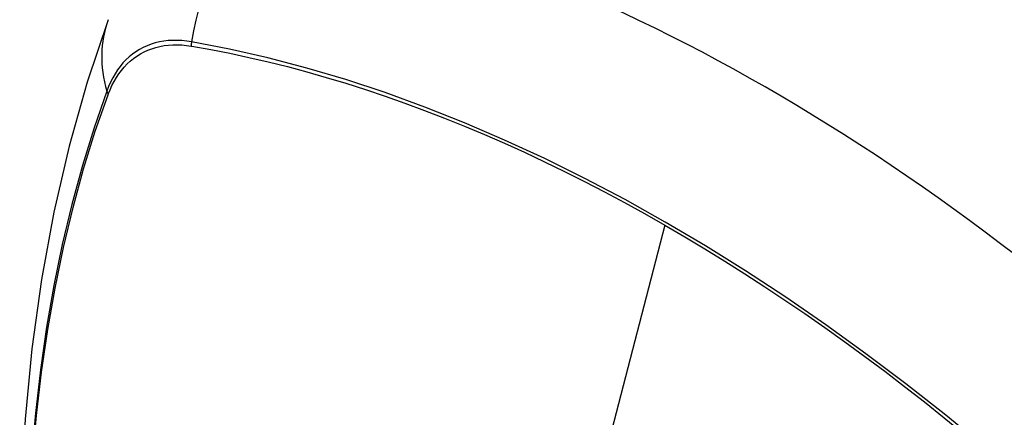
# Model space of a CAD drawing. Header units: inches. Extents: x 435.6 to 512.6, y 167.3 to 237.6.
# Tile 32 of 115: x 438.084 to 438.685, y 234.656 to 234.899. Entities that reach past the tile are written whole.
import ezdxf

# ---------------------------------------------------------------- set-up
doc = ezdxf.new("R2010")
doc.units = ezdxf.units.IN
doc.header["$MEASUREMENT"] = 0
doc.layers.add('Visible Edges(ANSI)', color=7, linetype='Continuous', lineweight=25)
doc.layers.add('Visible Tangent Edges(ANSI)', color=7, linetype='Continuous', lineweight=25)

msp = doc.modelspace()

# ---------------------------------------------------------------- linework, layer by layer
at = {"layer": 'Visible Edges(ANSI)', "flags": 128}
msp.add_lwpolyline([(438.13776, 234.89918), (438.12492, 234.86107), (438.11387, 234.82183), (438.10458, 234.78155), (438.09702, 234.74028), (438.09118, 234.69809), (438.08704, 234.65504), (438.08456, 234.6112), (438.08374, 234.56662), (438.08456, 234.52138), (438.08698, 234.47553), (438.09101, 234.42913), (438.0966, 234.38225), (438.10375, 234.33496), (438.11243, 234.28733), (438.12262, 234.23942), (438.13429, 234.19129)], dxfattribs=at)
at = {"layer": 'Visible Edges(ANSI)'}
msp.add_ellipse((438.5391, 233.79586), major_axis=(-0.64835, 1.12588), ratio=0.578093, start_param=5.16346, end_param=5.835982, dxfattribs=at)
at = {"layer": 'Visible Tangent Edges(ANSI)'}
for p, q in [((438.18855, 234.88307), (438.18889, 234.88301)), ((438.1377, 234.85331), (438.13782, 234.85362)), ((438.47765, 234.77367), (438.42975, 234.58786))]:
    msp.add_line(p, q, dxfattribs=at)
at = {"layer": 'Visible Tangent Edges(ANSI)', "flags": 128}
for points in [[(438.1887, 234.88563), (438.18575, 234.88609), (438.18283, 234.8864), (438.17996, 234.88655), (438.17714, 234.88654), (438.17438, 234.88638), (438.17167, 234.88607), (438.16903, 234.8856), (438.16646, 234.88497), (438.16395, 234.8842), (438.16152, 234.88327), (438.15916, 234.8822), (438.15689, 234.88098), (438.1547, 234.87961), (438.15259, 234.8781), (438.15058, 234.87644), (438.14866, 234.87464), (438.14683, 234.87271), (438.14511, 234.87064), (438.14348, 234.86844), (438.14195, 234.86611), (438.14053, 234.86366), (438.13922, 234.86108), (438.13801, 234.85839), (438.13692, 234.85558)], [(438.13782, 234.85362), (438.13891, 234.85634), (438.14011, 234.85895), (438.14141, 234.86144), (438.14281, 234.86382), (438.14432, 234.86607), (438.14592, 234.86821), (438.14761, 234.87021), (438.14941, 234.87209), (438.15129, 234.87384), (438.15326, 234.87545), (438.15532, 234.87693), (438.15746, 234.87826), (438.15968, 234.87946), (438.16199, 234.88052), (438.16436, 234.88143), (438.16681, 234.8822), (438.16933, 234.88282), (438.17191, 234.8833), (438.17455, 234.88363), (438.17725, 234.88381), (438.18, 234.88384), (438.18281, 234.88373), (438.18566, 234.88347), (438.18855, 234.88307)], [(438.69735, 234.61727), (438.67338, 234.63774), (438.64925, 234.65754), (438.62497, 234.67664), (438.60057, 234.69502), (438.57609, 234.71266), (438.55156, 234.72954), (438.52701, 234.74565), (438.50247, 234.76095), (438.47794, 234.77546), (438.45341, 234.78918), (438.42888, 234.80212), (438.40435, 234.81427), (438.37987, 234.8256), (438.35545, 234.83611), (438.33113, 234.84578), (438.30694, 234.85459), (438.28289, 234.86255), (438.25903, 234.86963), (438.23537, 234.87584), (438.21193, 234.88117), (438.1887, 234.88563)], [(438.18889, 234.88301), (438.20045, 234.88094), (438.21207, 234.87865), (438.22374, 234.87614), (438.23546, 234.87341), (438.24724, 234.87046), (438.25908, 234.86729), (438.27096, 234.86391), (438.2829, 234.8603), (438.29488, 234.85648), (438.3069, 234.85243), (438.31897, 234.84817), (438.33106, 234.8437), (438.34319, 234.83901), (438.35535, 234.8341), (438.36753, 234.82899), (438.37974, 234.82366), (438.39195, 234.81812), (438.40419, 234.81238), (438.41643, 234.80643), (438.42868, 234.80028), (438.44093, 234.79392), (438.45317, 234.78737), (438.46541, 234.78062), (438.47765, 234.77367)], [(438.13692, 234.85558), (438.12916, 234.83309), (438.12203, 234.80995), (438.11556, 234.78616), (438.10976, 234.76177), (438.10462, 234.73679), (438.10016, 234.71125), (438.09639, 234.68519), (438.09331, 234.65864), (438.09091, 234.63162), (438.08921, 234.60419), (438.08819, 234.57637), (438.08787, 234.54817), (438.08823, 234.51958), (438.08927, 234.49062), (438.091, 234.46129), (438.09341, 234.43164), (438.0965, 234.4017), (438.10027, 234.37151), (438.10471, 234.34107), (438.10983, 234.31039), (438.11561, 234.27951)], [(438.11635, 234.27907), (438.11055, 234.30989), (438.10542, 234.34051), (438.10096, 234.37089), (438.09717, 234.40103), (438.09407, 234.43091), (438.09165, 234.46051), (438.08991, 234.48977), (438.08886, 234.51868), (438.0885, 234.5472), (438.08883, 234.57533), (438.08985, 234.60307), (438.09156, 234.63041), (438.09396, 234.65733), (438.09706, 234.68378), (438.10085, 234.70973), (438.10532, 234.73515), (438.11048, 234.76001), (438.1163, 234.78428), (438.12279, 234.80794), (438.12992, 234.83095), (438.1377, 234.85331)], [(438.47765, 234.77367), (438.48987, 234.76653), (438.5021, 234.75919), (438.51433, 234.75165), (438.52656, 234.74391), (438.53879, 234.73597), (438.55102, 234.72783), (438.56324, 234.7195), (438.57546, 234.71097), (438.58765, 234.70225), (438.59983, 234.69334), (438.61199, 234.68424), (438.62412, 234.67496), (438.63622, 234.6655), (438.64828, 234.65587), (438.66031, 234.64606), (438.6723, 234.63608), (438.68425, 234.62593), (438.69615, 234.61561)]]:
    msp.add_lwpolyline(points, dxfattribs=at)
at = {"layer": 'Visible Tangent Edges(ANSI)'}
for centre, major_axis, ratio, start_param, end_param in [((438.27481, 234.87375), (-0.01999, -0.11641), 0.735728, 3.82822, 4.736579), ((438.24867, 234.85858), (-0.11091, 0.0406), 0.734358, 0, 0.495362), ((438.19588, 234.88464), (-0.00174, -0.00969), 0.735633, 4.742205, 5.005912), ((438.14623, 234.85583), (0.00925, -0.00335), 0.731254, 3.634308, 3.898015)]:
    msp.add_ellipse(centre, major_axis=major_axis, ratio=ratio, start_param=start_param, end_param=end_param, dxfattribs=at)

doc.saveas('drawing.dxf')
